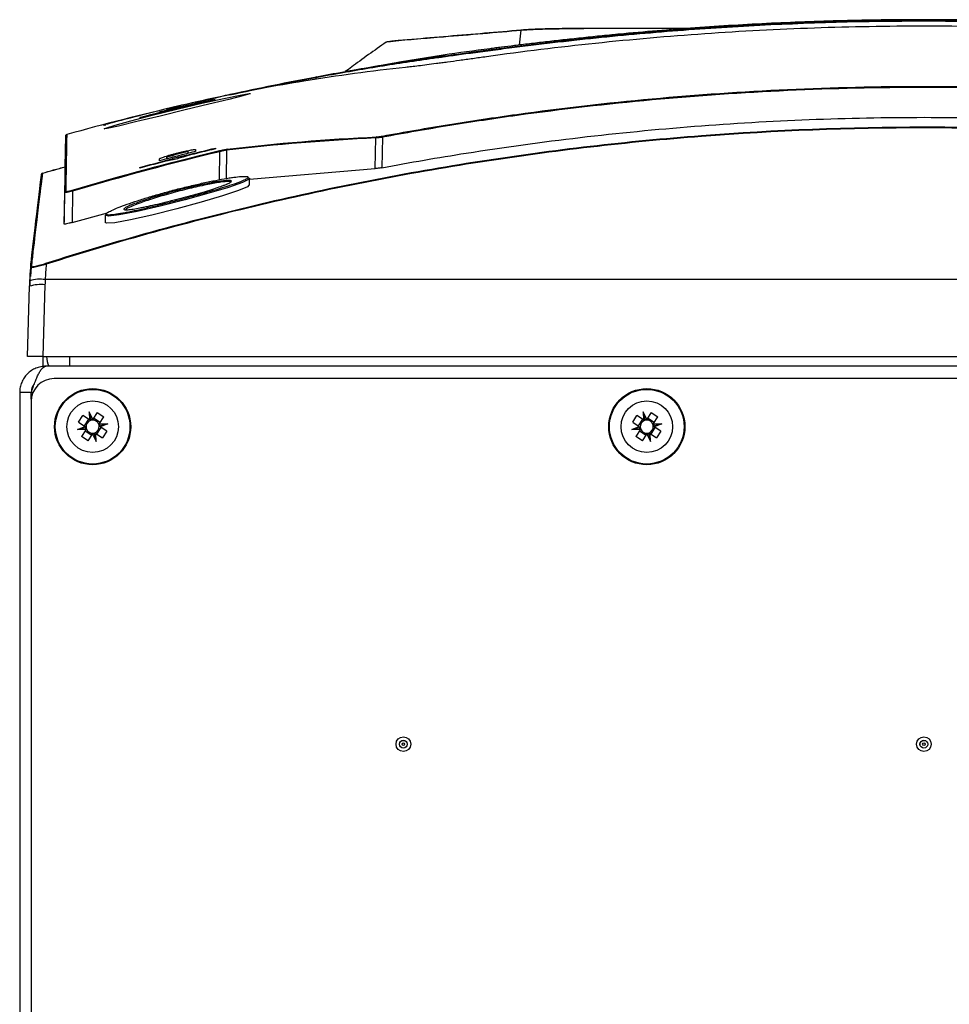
# Model space of a CAD drawing. Header units: millimetres. Extents: x 156 to 887, y -58 to 920.
# Tile 23 of 118: x 529 to 590, y 158 to 222. Entities that reach past the tile are written whole.
import ezdxf

# ---------------------------------------------------------------- set-up
doc = ezdxf.new("R2010")
doc.units = ezdxf.units.MM

msp = doc.modelspace()

# ---------------------------------------------------------------- linework, layer by layer
at = {"color": 8, "linetype": 'Continuous', "lineweight": 25}
for p, q in [((562.055, 221.759), (561.936, 220.794)), ((548.73, 218.669), (548.726, 218.566)), ((542.471, 212.044), (542.489, 213.865)), ((542.918, 213.963), (542.9, 212.123)), ((530.185, 205.755), (530.303, 207.314)), ((530.303, 207.314), (530.303, 207.314)), ((530.303, 207.314), (530.303, 207.314)), ((532.743, 199.933), (532.743, 200.558))]:
    msp.add_line(p, q, dxfattribs=at)
at = {"color": 7, "linetype": 'Continuous', "lineweight": 25}
for p, q in [((557.006, 220.141), (554.176, 219.689)), ((554.178, 219.675), (550.79, 219.08)), ((540.885, 217.05), (542.564, 217.464)), ((539.886, 216.835), (539.029, 216.633)), ((540.437, 216.875), (540.437, 216.896)), ((541.637, 217.235), (540.878, 217.064)), ((539.039, 216.565), (539.038, 216.541)), ((539.041, 216.563), (539.045, 216.565)), ((532.457, 212.886), (532.492, 214.894)), ((552.596, 212.769), (552.637, 214.759)), ((553.066, 214.808), (553.025, 212.829)), ((553.052, 214.882), (553.066, 214.808)), ((540.365, 213.6), (540.365, 213.647)), ((540.429, 213.757), (540.427, 213.872)), ((540.43, 213.757), (540.428, 213.874)), ((539.047, 213.525), (539.045, 213.404)), ((539.046, 213.405), (539.048, 213.521)), ((539.12, 213.281), (539.119, 213.329)), ((530.47, 208.701), (530.91, 212.372)), ((544.425, 212.08), (552.596, 212.769)), ((544.428, 211.702), (544.428, 212.129)), ((532.392, 209.159), (532.428, 211.211)), ((532.93, 211.305), (532.894, 209.272)), ((532.894, 209.272), (535.208, 209.899)), ((536.346, 210.1), (536.337, 210.101)), ((535.053, 209.736), (535.053, 209.271)), ((530.46, 208.62), (530.47, 208.701)), ((530.303, 207.314), (530.185, 205.755)), ((645.335, 205.558), (531.151, 205.558)), ((529.993, 200.558), (530.138, 205.129)), ((531.137, 205.217), (530.989, 200.558)), ((530.989, 200.558), (529.993, 200.558)), ((530.989, 200.558), (645.496, 200.558)), ((531.003, 200.558), (531.003, 199.922)), ((645.29, 199.933), (531.195, 199.933)), ((644.733, 199.133), (531.733, 199.133)), ((530.243, 198.23), (529.493, 198.23)), ((529.493, 198.23), (529.493, 134.205)), ((530.233, 197.633), (530.233, 153.133)), ((530.243, 197.801), (530.243, 198.23)), ((530.243, 198.221), (530.353, 198.221)), ((533.317, 196.292), (533.595, 196.725)), ((534.024, 196.449), (533.595, 196.725)), ((533.959, 196.49), (533.68, 196.057)), ((534.242, 196.496), (533.999, 196.978)), ((533.999, 196.978), (534.024, 196.449)), ((534.13, 196.478), (533.999, 196.978)), ((534.024, 196.449), (534.026, 196.447)), ((534.24, 196.493), (534.242, 196.496)), ((534.518, 196.924), (534.242, 196.496)), ((534.716, 196.281), (534.283, 196.56)), ((534.518, 196.924), (534.951, 196.645)), ((534.675, 196.217), (534.951, 196.645)), ((569.317, 196.292), (569.595, 196.725)), ((570.024, 196.449), (569.595, 196.725)), ((569.959, 196.49), (569.68, 196.057)), ((570.242, 196.496), (569.999, 196.978)), ((569.999, 196.978), (570.024, 196.449)), ((570.13, 196.478), (569.999, 196.978)), ((570.024, 196.449), (570.026, 196.447)), ((570.24, 196.493), (570.242, 196.496)), ((570.518, 196.924), (570.242, 196.496)), ((570.716, 196.281), (570.283, 196.56)), ((570.518, 196.924), (570.951, 196.645)), ((570.675, 196.217), (570.951, 196.645)), ((533.252, 195.819), (533.745, 196.016)), ((533.762, 195.907), (533.252, 195.819)), ((533.792, 195.798), (533.252, 195.819)), ((533.317, 196.292), (533.745, 196.016)), ((533.792, 195.798), (533.516, 195.369)), ((533.745, 196.016), (533.747, 196.014)), ((533.75, 195.733), (534.183, 195.454)), ((533.793, 195.8), (533.792, 195.798)), ((534.507, 195.524), (534.786, 195.957)), ((534.673, 196.214), (534.675, 196.217)), ((534.675, 196.217), (535.214, 196.195)), ((534.705, 196.108), (535.214, 196.195)), ((534.722, 195.999), (534.719, 196)), ((535.214, 196.195), (534.722, 195.999)), ((535.15, 195.723), (534.722, 195.999)), ((535.15, 195.723), (534.871, 195.29)), ((569.252, 195.819), (569.745, 196.016)), ((569.762, 195.907), (569.252, 195.819)), ((569.792, 195.798), (569.252, 195.819)), ((569.317, 196.292), (569.745, 196.016)), ((569.792, 195.798), (569.516, 195.369)), ((569.745, 196.016), (569.747, 196.014)), ((569.75, 195.733), (570.183, 195.454)), ((569.793, 195.8), (569.792, 195.798)), ((570.507, 195.524), (570.786, 195.957)), ((570.673, 196.214), (570.675, 196.217)), ((570.675, 196.217), (571.214, 196.195)), ((570.705, 196.108), (571.214, 196.195)), ((570.722, 195.999), (570.719, 196)), ((571.214, 196.195), (570.722, 195.999)), ((571.15, 195.723), (570.722, 195.999)), ((571.15, 195.723), (570.871, 195.29)), ((533.949, 195.091), (533.516, 195.369)), ((533.949, 195.091), (534.225, 195.519)), ((534.226, 195.521), (534.225, 195.519)), ((534.225, 195.519), (534.467, 195.036)), ((534.336, 195.537), (534.467, 195.036)), ((534.443, 195.566), (534.44, 195.567)), ((534.467, 195.036), (534.443, 195.566)), ((534.443, 195.566), (534.871, 195.29)), ((569.949, 195.091), (569.516, 195.369)), ((569.949, 195.091), (570.225, 195.519)), ((570.226, 195.521), (570.225, 195.519)), ((570.225, 195.519), (570.467, 195.036)), ((570.336, 195.537), (570.467, 195.036)), ((570.443, 195.566), (570.44, 195.567)), ((570.467, 195.036), (570.443, 195.566)), ((570.443, 195.566), (570.871, 195.29))]:
    msp.add_line(p, q, dxfattribs=at)
at = {"color": 7, "linetype": 'Continuous', "lineweight": 25, "flags": 128}
for points in [[(544.473, 217.64), (544.446, 217.626), (543.991, 217.497), (543.079, 217.268), (541.791, 216.954), (540.248, 216.581), (538.617, 216.185), (537.101, 215.819), (535.904, 215.535), (535.172, 215.374), (534.981, 215.344), (535.087, 215.404), (535.685, 215.59), (536.714, 215.878), (538.097, 216.241), (539.699, 216.637), (541.326, 217.017), (542.76, 217.331), (543.818, 217.545), (544.393, 217.644), (544.487, 217.647), (544.487, 217.647)], [(544.308, 212.167), (544.415, 212.158), (544.398, 212.084), (543.961, 211.864), (543.064, 211.551), (541.785, 211.167), (540.241, 210.746), (538.613, 210.334), (537.119, 209.99), (535.959, 209.764), (535.258, 209.683), (535.053, 209.736), (535.053, 209.736)], [(544.379, 211.702), (544.298, 211.595), (543.705, 211.34), (542.672, 210.996), (541.288, 210.588), (539.693, 210.156), (538.085, 209.753), (536.683, 209.438), (535.668, 209.255), (535.135, 209.223), (535.053, 209.271), (535.053, 209.271)]]:
    msp.add_lwpolyline(points, dxfattribs=at)
at = {"color": 8, "linetype": 'Continuous', "lineweight": 25, "flags": 128}
for points in [[(530.303, 207.314), (530.303, 207.314), (530.303, 207.314), (530.303, 207.314)], [(530.333, 207.306), (530.322, 207.308), (530.303, 207.314)]]:
    msp.add_lwpolyline(points, dxfattribs=at)
at = {"color": 7, "linetype": 'Continuous', "lineweight": 25}
for centre, radius in [((534.233, 196.007), 2.475), ((534.233, 196.007), 2.425), ((570.233, 196.007), 2.475), ((570.233, 196.007), 2.425), ((534.233, 196.007), 1.675), ((570.233, 196.007), 1.675), ((554.419, 175.383), 0.477), ((554.419, 175.383), 0.254), ((554.419, 175.383), 0.25), ((554.419, 175.383), 0.0786), ((588.233, 175.383), 0.477), ((588.233, 175.383), 0.254), ((588.233, 175.383), 0.25), ((588.233, 175.383), 0.0786)]:
    msp.add_circle(centre, radius, dxfattribs=at)
for centre, radius, start, end in [((562.078, 221.712), 0.0524, 87.91433, 116.0439), ((548.794, 218.676), 0.0649, 106.72658, 186.67943), ((532.567, 214.884), 0.075, 105.37392, 178.9995), ((552.708, 214.763), 0.0717, 107.1796, 182.90929), ((537.483, 212.677), 5.145, 13.3593, 14.17818), ((542.989, 213.968), 0.0706, 109.473, 184.00019), ((530.985, 212.363), 0.075, 105.97825, 173.1567), ((530.99, 212.404), 0.075, 105.86247, 173.15721), ((532.503, 211.21), 0.0748, 106.39497, 178.94978), ((528.688, 210.07), 4.418, 16.2316, 17.1855), ((555.125, 204.335), 25, 173.15588, 178.18), ((530.378, 207.305), 0.0747, 107.3312, 173.1001), ((530.694, 206.405), 0.545, 16.31092, 23.27194), ((530.281, 206.338), 0.0746, 107.47455, 175.32123), ((530.807, 203.397), 2.188, 80.95873, 107.41947), ((530.824, 203.047), 2.192, 81.76593, 108.22737), ((532.743, 200.558), 1.5, 180, 204.62432), ((531.733, 197.633), 1.5, 90, 180), ((534.233, 196.007), 0.426, 109.96212, 184.44433), ((534.233, 196.007), 0.426, 94.44433, 109.96212), ((534.233, 196.007), 0.426, 19.96212, 94.44433), ((570.233, 196.007), 0.426, 109.96212, 184.44433), ((570.233, 196.007), 0.426, 94.44433, 109.96212), ((570.233, 196.007), 0.426, 19.96212, 94.44433), ((534.233, 196.007), 0.426, 184.44433, 199.96212), ((534.233, 196.007), 0.426, 199.96212, 274.44433), ((534.233, 196.007), 0.425, 289.96212, 4.44433), ((534.233, 196.007), 0.425, 4.44433, 19.96212), ((570.233, 196.007), 0.426, 184.44433, 199.96212), ((570.233, 196.007), 0.426, 199.96212, 274.44433), ((570.233, 196.007), 0.425, 289.96212, 4.44433), ((570.233, 196.007), 0.425, 4.44433, 19.96212), ((534.233, 196.007), 0.425, 274.44433, 289.96212), ((570.233, 196.007), 0.425, 274.44433, 289.96212)]:
    msp.add_arc(centre, radius, start, end, dxfattribs=at)
at = {"color": 8, "linetype": 'Continuous', "lineweight": 25}
msp.add_arc((530.371, 207.572), 0.267, 255.43985, 264.2178, dxfattribs=at)
at = {"color": 7, "linetype": 'Continuous', "lineweight": 25}
for centre, major_axis, start_param, end_param in [((534.214, 196.006), (0.479, 0.022), 1.700326, 1.927168), ((534.25, 196.016), (0.427, 0.215), 1.127005, 1.359994), ((570.214, 196.006), (0.479, 0.022), 1.700326, 1.927168), ((570.25, 196.016), (0.427, 0.215), 1.127005, 1.359994), ((534.226, 196.025), (-0.178, 0.445), 1.214424, 1.441266), ((534.232, 195.988), (0.019, 0.477), 1.781599, 2.014588), ((534.234, 196.027), (0.019, 0.477), 4.923191, 5.15618), ((534.24, 195.989), (-0.178, 0.445), 4.356017, 4.582859), ((570.226, 196.025), (-0.178, 0.445), 1.214424, 1.441266), ((570.232, 195.988), (0.019, 0.477), 1.781599, 2.014588), ((570.234, 196.027), (0.019, 0.477), 4.923191, 5.15618), ((570.24, 195.989), (-0.178, 0.445), 4.356017, 4.582859), ((534.216, 195.999), (0.427, 0.215), 4.268598, 4.501587), ((534.253, 196.008), (0.479, 0.022), 4.841919, 5.068761), ((570.216, 195.999), (0.427, 0.215), 4.268598, 4.501587), ((570.253, 196.008), (0.479, 0.022), 4.841919, 5.068761)]:
    msp.add_ellipse(centre, major_axis=major_axis, ratio=0.999185, start_param=start_param, end_param=end_param, dxfattribs=at)
for points, knots in [([(627.755, 218.669), (625.42, 219.106), (623.084, 219.494), (620.452, 219.877), (620.086, 219.93), (619.72, 219.981), (619.574, 220.001), (619.5, 220.011), (619.272, 220.043), (619.111, 220.065), (618.6, 220.135), (618.227, 220.185), (617.414, 220.295), (616.988, 220.352), (616.32, 220.44), (616.093, 220.469), (615.629, 220.529), (615.393, 220.56), (614.923, 220.62), (614.688, 220.649), (614.217, 220.708), (613.982, 220.738), (612.804, 220.883), (611.861, 220.993), (609.029, 221.304), (607.138, 221.486), (603.355, 221.796), (601.463, 221.925), (595.788, 222.235), (592.005, 222.338), (584.437, 222.337), (580.653, 222.234), (574.977, 221.922), (573.085, 221.793), (569.301, 221.481), (567.41, 221.299), (564.578, 220.988), (563.635, 220.878), (562.457, 220.732), (562.222, 220.702), (561.751, 220.643), (561.516, 220.614), (561.046, 220.554), (560.81, 220.523), (560.35, 220.464), (560.124, 220.434), (559.682, 220.376), (559.465, 220.347), (559.04, 220.291), (558.831, 220.263), (558.43, 220.209), (558.237, 220.182), (557.867, 220.132), (557.689, 220.108), (557.352, 220.062), (557.194, 220.04), (556.967, 220.009), (556.894, 219.999), (556.748, 219.978), (556.381, 219.927), (556.016, 219.875), (554.555, 219.662), (553.39, 219.48), (551.06, 219.093), (549.895, 218.887), (548.73, 218.669)], [0, 0, 0, 0, 0.125, 0.125, 0.140625, 0.144531, 0.144531, 0.148437, 0.148437, 0.15625, 0.15625, 0.171875, 0.171875, 0.1875, 0.1875, 0.195312, 0.195312, 0.203125, 0.203125, 0.210937, 0.210937, 0.21875, 0.21875, 0.25, 0.25, 0.3125, 0.3125, 0.375, 0.375, 0.5, 0.5, 0.625, 0.625, 0.6875, 0.6875, 0.75, 0.75, 0.78125, 0.78125, 0.789062, 0.789062, 0.796875, 0.796875, 0.804688, 0.804688, 0.8125, 0.8125, 0.820313, 0.820313, 0.828125, 0.828125, 0.835938, 0.835938, 0.84375, 0.84375, 0.851563, 0.851563, 0.855469, 0.855469, 0.859375, 0.875, 0.875, 0.9375, 0.9375, 1, 1, 1, 1]), ([(548.776, 218.739), (549.939, 218.956), (551.103, 219.162), (553.432, 219.55), (554.595, 219.731), (556.054, 219.944), (556.42, 219.996), (556.785, 220.047), (556.932, 220.068), (557.005, 220.078), (557.23, 220.109), (557.388, 220.131), (557.724, 220.177), (557.902, 220.202), (558.272, 220.253), (558.464, 220.279), (558.865, 220.334), (559.074, 220.362), (559.499, 220.419), (559.716, 220.448), (560.158, 220.507), (560.383, 220.537), (560.843, 220.597), (561.079, 220.628), (561.549, 220.688), (561.784, 220.718), (562.254, 220.778), (562.489, 220.807), (563.665, 220.953), (564.607, 221.063), (567.435, 221.373), (569.324, 221.555), (573.104, 221.865), (574.993, 221.995), (580.663, 222.305), (584.442, 222.408), (592, 222.409), (595.779, 222.306), (601.447, 221.998), (603.336, 221.869), (607.115, 221.559), (609.004, 221.378), (611.832, 221.068), (612.774, 220.958), (613.95, 220.813), (614.186, 220.784), (614.656, 220.724), (614.891, 220.694), (615.36, 220.634), (615.596, 220.603), (616.06, 220.543), (616.287, 220.513), (616.954, 220.424), (617.38, 220.367), (618.193, 220.256), (618.565, 220.204), (619.075, 220.134), (619.236, 220.112), (619.463, 220.08), (619.536, 220.07), (619.682, 220.05), (620.048, 219.998), (620.413, 219.946), (623.043, 219.563), (625.376, 219.175), (627.71, 218.739)], [0, 0, 0, 0, 0.0625, 0.0625, 0.125, 0.125, 0.140625, 0.144531, 0.144531, 0.148438, 0.148438, 0.15625, 0.15625, 0.164063, 0.164063, 0.171875, 0.171875, 0.179688, 0.179688, 0.1875, 0.1875, 0.195313, 0.195313, 0.203125, 0.203125, 0.210938, 0.210938, 0.21875, 0.21875, 0.25, 0.25, 0.3125, 0.3125, 0.375, 0.375, 0.5, 0.5, 0.625, 0.625, 0.6875, 0.6875, 0.75, 0.75, 0.78125, 0.78125, 0.789062, 0.789062, 0.796875, 0.796875, 0.804687, 0.804687, 0.8125, 0.8125, 0.828125, 0.828125, 0.84375, 0.84375, 0.851562, 0.851562, 0.855469, 0.855469, 0.859375, 0.875, 0.875, 1, 1, 1, 1]), ([(616.672, 220.033), (611.957, 220.696), (607.231, 221.191), (597.76, 221.853), (593.014, 222.019), (585.879, 222.02), (583.497, 221.978), (578.743, 221.813), (576.369, 221.688), (569.257, 221.192), (564.529, 220.696), (559.813, 220.033)], [0, 0, 0, 0, 0.25, 0.25, 0.5, 0.5, 0.625, 0.625, 0.75, 0.75, 1, 1, 1, 1]), ([(608.057, 221.499), (607.233, 221.578), (606.409, 221.651), (604.761, 221.789), (603.936, 221.853), (602.286, 221.971), (601.46, 222.025), (599.81, 222.123), (598.984, 222.167), (597.332, 222.246), (596.506, 222.28), (594.854, 222.339), (594.028, 222.364), (591.548, 222.423), (589.894, 222.442), (586.585, 222.442), (584.932, 222.423), (582.453, 222.364), (581.627, 222.339), (579.975, 222.28), (579.149, 222.246), (577.499, 222.167), (576.674, 222.123), (575.024, 222.025), (574.199, 221.971), (572.55, 221.853), (571.726, 221.789), (570.078, 221.651), (569.254, 221.578), (568.431, 221.499)], [0, 0, 0, 0, 0.0625, 0.0625, 0.125, 0.125, 0.1875, 0.1875, 0.25, 0.25, 0.3125, 0.3125, 0.375, 0.375, 0.5, 0.5, 0.625, 0.625, 0.6875, 0.6875, 0.75, 0.75, 0.8125, 0.8125, 0.875, 0.875, 0.9375, 0.9375, 1, 1, 1, 1]), ([(562.055, 221.759), (560.48, 221.626), (558.117, 221.425), (555.558, 221.207), (554.475, 221.115), (554.13, 221.086), (553.983, 221.074), (553.884, 221.065), (553.835, 221.061), (553.699, 221.047), (553.618, 221.038), (553.48, 221.019), (553.421, 221.009), (553.326, 220.988), (553.289, 220.977), (553.238, 220.955), (553.224, 220.943), (553.222, 220.932)], [0, 0, 0, 0, 0.5, 0.75, 0.8125, 0.84375, 0.859375, 0.859375, 0.875, 0.875, 0.90625, 0.90625, 0.9375, 0.9375, 0.96875, 0.96875, 1, 1, 1, 1]), ([(553.293, 220.969), (553.294, 220.971), (553.308, 221.001), (553.923, 221.083), (555.336, 221.197), (558.206, 221.431), (560.414, 221.621), (562.08, 221.765)], [0, 0, 0, 0, 0.006075, 0.096403, 0.274241, 0.452395, 1, 1, 1, 1]), ([(568.431, 221.499), (568.405, 221.497), (568.379, 221.494), (568.327, 221.489), (568.301, 221.487), (568.223, 221.479), (568.171, 221.474), (568.015, 221.459), (567.911, 221.449), (567.599, 221.419), (567.392, 221.398), (566.772, 221.336), (566.364, 221.294), (565.558, 221.209), (565.16, 221.166), (564.392, 221.081), (564.019, 221.039), (563.296, 220.957), (562.946, 220.916), (562.439, 220.855), (562.272, 220.836), (561.95, 220.797), (561.794, 220.778), (561.338, 220.722), (561.054, 220.687), (560.654, 220.637), (560.525, 220.62), (560.277, 220.589), (560.159, 220.574), (560.042, 220.559)], [0, 0, 0, 0, 0.007812, 0.007812, 0.015625, 0.015625, 0.03125, 0.03125, 0.0625, 0.0625, 0.125, 0.125, 0.25, 0.25, 0.375, 0.375, 0.5, 0.5, 0.625, 0.625, 0.6875, 0.6875, 0.75, 0.75, 0.875, 0.875, 0.9375, 0.9375, 1, 1, 1, 1]), ([(573.523, 221.864), (571.527, 221.864), (569.031, 221.864), (566.411, 221.864), (565.725, 221.864), (565.538, 221.864), (565.413, 221.864), (565.351, 221.864), (565.039, 221.863), (564.791, 221.862), (564.421, 221.857), (564.298, 221.855), (564.052, 221.851), (563.931, 221.848), (563.577, 221.839), (563.352, 221.832), (563.032, 221.82), (562.928, 221.815), (562.73, 221.806), (562.635, 221.8), (562.454, 221.79), (562.368, 221.784), (562.246, 221.775), (562.206, 221.772), (562.148, 221.768), (562.129, 221.766), (562.091, 221.763), (562.072, 221.761), (562.055, 221.759)], [0, 0, 0, 0, 0.5, 0.625, 0.65625, 0.671875, 0.671875, 0.6875, 0.6875, 0.75, 0.75, 0.78125, 0.78125, 0.8125, 0.8125, 0.875, 0.875, 0.90625, 0.90625, 0.9375, 0.9375, 0.96875, 0.96875, 0.984375, 0.984375, 0.992187, 0.992187, 1, 1, 1, 1]), ([(562.08, 221.765), (562.296, 221.783), (562.556, 221.799), (563.005, 221.82), (563.166, 221.827), (563.497, 221.838), (563.669, 221.843), (564.025, 221.851), (564.211, 221.855), (564.589, 221.86), (564.782, 221.862), (565.073, 221.864), (565.17, 221.864), (565.363, 221.865), (565.46, 221.865), (565.751, 221.865), (565.945, 221.865), (566.139, 221.865)], [0, 0, 0, 0, 0.25, 0.25, 0.375, 0.375, 0.5, 0.5, 0.625, 0.625, 0.75, 0.75, 0.8125, 0.8125, 0.875, 0.875, 1, 1, 1, 1]), ([(553.297, 220.984), (552.912, 220.711), (552.114, 220.143), (551.215, 219.478), (550.778, 219.166), (550.641, 219.068)], [0, 0, 0, 0, 0.389753, 0.808884, 1, 1, 1, 1]), ([(549.892, 218.932), (550.481, 219.044), (551.078, 219.155), (552.273, 219.37), (552.869, 219.474), (554.059, 219.674), (554.654, 219.771), (555.846, 219.959), (556.442, 220.05), (557.037, 220.137)], [0, 0, 0, 0, 0.25, 0.25, 0.5, 0.5, 0.75, 0.75, 1, 1, 1, 1]), ([(559.813, 220.033), (559.513, 219.991), (559.218, 219.95), (558.782, 219.889), (558.639, 219.869), (558.354, 219.83), (558.212, 219.81), (557.796, 219.753), (557.533, 219.717), (557.158, 219.666), (557.036, 219.65), (556.798, 219.618), (556.681, 219.603), (556.124, 219.529), (555.744, 219.48), (555.245, 219.419), (555.092, 219.401), (554.811, 219.369), (554.683, 219.355), (554.566, 219.342)], [0, 0, 0, 0, 0.125, 0.125, 0.1875, 0.1875, 0.25, 0.25, 0.375, 0.375, 0.4375, 0.4375, 0.5, 0.5, 0.75, 0.75, 0.875, 0.875, 1, 1, 1, 1]), ([(549.892, 218.931), (549.892, 218.932), (549.892, 218.932), (549.892, 218.932), (549.892, 218.932), (549.892, 218.932), (549.892, 218.932), (549.892, 218.932), (549.892, 218.932), (549.892, 218.932)], [0, 0, 0, 0, 0.0000003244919, 0.0000003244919, 0.0000003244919, 0.0000005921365, 0.0000005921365, 0.0000005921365, 0.0000006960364, 0.0000006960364, 0.0000006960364, 0.0000006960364]), ([(553.052, 214.882), (554.503, 215.15), (555.957, 215.402), (558.871, 215.873), (560.331, 216.092), (564.714, 216.698), (567.641, 217.034), (576.437, 217.841), (582.321, 218.112), (591.176, 218.113), (594.125, 218.045), (600.019, 217.776), (602.965, 217.574), (608.84, 217.034), (611.77, 216.698), (617.617, 215.89), (620.531, 215.419), (623.433, 214.882)], [0, 0, 0, 0, 0.0625, 0.0625, 0.125, 0.125, 0.25, 0.25, 0.5, 0.5, 0.625, 0.625, 0.75, 0.75, 0.875, 0.875, 1, 1, 1, 1]), ([(623.42, 214.808), (617.616, 215.883), (611.778, 216.689), (602.97, 217.498), (600.024, 217.701), (594.132, 217.97), (591.183, 218.038), (582.33, 218.037), (576.446, 217.767), (567.652, 216.96), (564.725, 216.624), (560.343, 216.018), (558.883, 215.8), (555.97, 215.329), (554.517, 215.077), (553.066, 214.808)], [0, 0, 0, 0, 0.25, 0.25, 0.375, 0.375, 0.5, 0.5, 0.75, 0.75, 0.875, 0.875, 0.9375, 0.9375, 1, 1, 1, 1]), ([(538.582, 216.452), (538.582, 216.453), (538.59, 216.456), (538.62, 216.465), (538.643, 216.471), (538.703, 216.488), (538.739, 216.497), (538.825, 216.52), (538.874, 216.532), (539.036, 216.573), (539.165, 216.606), (539.373, 216.657), (539.446, 216.674), (539.594, 216.71), (539.668, 216.728), (539.818, 216.764), (539.894, 216.782), (540.041, 216.816), (540.113, 216.833), (540.253, 216.866), (540.321, 216.881), (540.447, 216.91), (540.506, 216.924), (540.616, 216.948), (540.665, 216.959), (540.75, 216.978), (540.788, 216.985), (540.847, 216.998), (540.87, 217.002), (540.901, 217.008), (540.909, 217.009), (540.909, 217.008)], [0, 0, 0, 0, 0.0625, 0.0625, 0.125, 0.125, 0.1875, 0.1875, 0.25, 0.25, 0.375, 0.375, 0.4375, 0.4375, 0.5, 0.5, 0.5625, 0.5625, 0.625, 0.625, 0.6875, 0.6875, 0.75, 0.75, 0.8125, 0.8125, 0.875, 0.875, 0.9375, 0.9375, 1, 1, 1, 1]), ([(539.122, 216.545), (539.152, 216.553), (539.189, 216.562), (539.276, 216.585), (539.326, 216.597), (539.488, 216.638), (539.614, 216.669), (539.865, 216.729), (539.991, 216.758), (540.21, 216.808), (540.301, 216.829), (540.362, 216.842)], [0, 0, 0, 0, 0.125, 0.125, 0.25, 0.25, 0.5, 0.5, 0.75, 0.75, 1, 1, 1, 1]), ([(540.362, 216.832), (540.332, 216.824), (540.294, 216.815), (540.206, 216.793), (540.156, 216.78), (539.994, 216.74), (539.867, 216.709), (539.616, 216.649), (539.491, 216.62), (539.273, 216.569), (539.182, 216.548), (539.122, 216.535)], [0, 0, 0, 0, 0.125, 0.125, 0.25, 0.25, 0.5, 0.5, 0.75, 0.75, 1, 1, 1, 1]), ([(540.041, 216.889), (540.015, 216.883), (539.988, 216.877), (539.961, 216.87), (539.954, 216.868), (539.946, 216.867), (539.939, 216.865)], [0.000135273, 0.000135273, 0.000135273, 0.000135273, 0.0003, 0.0003, 0.0003, 0.0003461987, 0.0003461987, 0.0003461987, 0.0003461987]), ([(538.544, 216.517), (538.066, 216.401), (537.069, 216.158), (535.887, 215.853), (535.195, 215.669), (534.939, 215.593), (534.892, 215.575), (535.091, 215.621), (535.093, 215.621)], [0, 0, 0, 0, 0.207154, 0.433139, 0.653888, 0.788734, 0.998344, 1, 1, 1, 1]), ([(553.025, 212.829), (554.847, 213.171), (561.579, 214.331), (573.313, 215.711), (583.266, 216.1), (593.219, 216.1), (603.172, 215.711), (614.907, 214.331), (621.638, 213.171), (623.46, 212.829)], [0.2034363, 0.2034363, 0.2034363, 0.2034363, 0.25, 0.375, 0.5, 0.5, 0.625, 0.75, 0.7965637, 0.7965637, 0.7965637, 0.7965637]), ([(531.195, 206.621), (533.498, 207.354), (535.815, 208.043), (540.474, 209.33), (542.815, 209.929), (547.52, 211.036), (549.884, 211.544), (554.625, 212.468), (557.002, 212.884), (561.772, 213.624), (564.165, 213.948), (568.964, 214.505), (571.373, 214.737), (578.596, 215.294), (583.414, 215.479), (590.645, 215.48), (593.056, 215.434), (596.673, 215.295), (597.879, 215.237), (600.291, 215.097), (601.498, 215.016), (607.523, 214.552), (612.319, 213.995), (619.477, 212.885), (621.858, 212.468), (626.604, 211.543), (628.966, 211.035), (633.671, 209.929), (636.014, 209.329), (640.671, 208.042), (642.987, 207.354), (645.29, 206.621)], [0, 0, 0, 0, 0.0625, 0.0625, 0.125, 0.125, 0.1875, 0.1875, 0.25, 0.25, 0.3125, 0.3125, 0.375, 0.375, 0.5, 0.5, 0.5625, 0.5625, 0.59375, 0.59375, 0.625, 0.625, 0.75, 0.75, 0.8125, 0.8125, 0.875, 0.875, 0.9375, 0.9375, 1, 1, 1, 1]), ([(645.268, 206.558), (642.966, 207.291), (640.651, 207.979), (635.995, 209.266), (633.653, 209.865), (628.95, 210.971), (626.588, 211.479), (621.845, 212.404), (619.465, 212.82), (612.31, 213.93), (607.516, 214.486), (601.493, 214.951), (600.287, 215.032), (597.875, 215.171), (596.67, 215.229), (593.054, 215.368), (590.644, 215.414), (583.416, 215.414), (578.6, 215.229), (571.379, 214.672), (568.972, 214.44), (564.174, 213.883), (561.783, 213.559), (557.015, 212.819), (554.638, 212.403), (549.899, 211.48), (547.536, 210.971), (542.833, 209.865), (540.493, 209.267), (535.836, 207.98), (533.52, 207.291), (531.218, 206.558)], [0, 0, 0, 0, 0.0625, 0.0625, 0.125, 0.125, 0.1875, 0.1875, 0.25, 0.25, 0.375, 0.375, 0.40625, 0.40625, 0.4375, 0.4375, 0.5, 0.5, 0.625, 0.625, 0.6875, 0.6875, 0.75, 0.75, 0.8125, 0.8125, 0.875, 0.875, 0.9375, 0.9375, 1, 1, 1, 1]), ([(532.547, 214.957), (532.545, 214.848), (532.539, 214.487), (532.522, 213.568), (532.516, 213.198), (532.501, 212.334), (532.492, 211.839), (532.482, 211.281)], [0, 0, 0, 0, 0.5, 0.5, 0.75, 0.75, 1, 1, 1, 1]), ([(532.492, 214.886), (532.492, 214.892), (532.492, 214.898), (532.493, 214.903), (532.493, 214.908), (532.493, 214.912), (532.493, 214.915)], [0, 0, 0, 0, 0.00549874, 0.00549874, 0.00549874, 0.01099376, 0.01099376, 0.01099376, 0.01099376]), ([(532.493, 214.915), (532.493, 214.934), (532.501, 214.951), (532.521, 214.974), (532.534, 214.982), (532.548, 214.985)], [0, 0, 0, 0, 0.5, 0.5, 1, 1, 1, 1]), ([(532.548, 214.985), (532.548, 214.983), (532.548, 214.979), (532.548, 214.974), (532.548, 214.969), (532.548, 214.963), (532.547, 214.957)], [0, 0, 0, 0, 0.00535082, 0.00535082, 0.00535082, 0.01084987, 0.01084987, 0.01084987, 0.01084987]), ([(553.066, 214.808), (553.023, 214.802), (552.98, 214.795), (552.898, 214.784), (552.857, 214.779), (552.783, 214.77), (552.748, 214.767), (552.686, 214.761), (552.659, 214.76), (552.637, 214.759)], [0, 0, 0, 0, 0.25, 0.25, 0.5, 0.5, 0.75, 0.75, 1, 1, 1, 1]), ([(552.687, 214.831), (552.706, 214.832), (552.729, 214.834), (552.782, 214.839), (552.812, 214.843), (552.875, 214.852), (552.91, 214.857), (552.98, 214.869), (553.016, 214.875), (553.052, 214.882)], [0, 0, 0, 0, 0.25, 0.25, 0.5, 0.5, 0.75, 0.75, 1, 1, 1, 1]), ([(538.574, 213.401), (538.574, 213.406), (538.582, 213.413), (538.612, 213.432), (538.635, 213.443), (538.695, 213.468), (538.731, 213.482), (538.816, 213.513), (538.866, 213.53), (539.027, 213.583), (539.156, 213.622), (539.364, 213.682), (539.436, 213.702), (539.585, 213.742), (539.66, 213.761), (539.81, 213.8), (539.887, 213.819), (540.036, 213.855), (540.109, 213.871), (540.251, 213.903), (540.32, 213.918), (540.448, 213.945), (540.508, 213.956), (540.675, 213.987), (540.764, 214), (540.856, 214.008), (540.878, 214.009), (540.909, 214.006), (540.917, 214.002), (540.917, 213.997)], [0, 0, 0, 0, 0.0625, 0.0625, 0.125, 0.125, 0.1875, 0.1875, 0.25, 0.25, 0.375, 0.375, 0.4375, 0.4375, 0.5, 0.5, 0.5625, 0.5625, 0.625, 0.625, 0.6875, 0.6875, 0.75, 0.75, 0.875, 0.875, 0.9375, 0.9375, 1, 1, 1, 1]), ([(539.048, 213.521), (539.045, 213.523), (539.047, 213.527), (539.061, 213.537), (539.072, 213.543), (539.121, 213.565), (539.171, 213.583), (539.298, 213.625), (539.375, 213.649), (539.502, 213.685), (539.547, 213.698), (539.636, 213.722), (539.682, 213.734), (539.821, 213.769), (539.913, 213.792), (540.043, 213.821), (540.085, 213.83), (540.162, 213.846), (540.199, 213.853), (540.298, 213.871), (540.35, 213.878), (540.417, 213.883), (540.432, 213.88), (540.427, 213.872)], [0, 0, 0, 0, 0.0625, 0.0625, 0.125, 0.125, 0.25, 0.25, 0.375, 0.375, 0.4375, 0.4375, 0.5, 0.5, 0.625, 0.625, 0.6875, 0.6875, 0.75, 0.75, 0.875, 0.875, 1, 1, 1, 1]), ([(539.119, 213.329), (539.149, 213.34), (539.186, 213.354), (539.273, 213.383), (539.323, 213.398), (539.484, 213.447), (539.609, 213.482), (539.862, 213.546), (539.989, 213.576), (540.154, 213.611), (540.206, 213.621), (540.295, 213.637), (540.334, 213.643), (540.365, 213.647)], [0, 0, 0, 0, 0.125, 0.125, 0.25, 0.25, 0.5, 0.5, 0.75, 0.75, 0.875, 0.875, 1, 1, 1, 1]), ([(542.472, 213.937), (542.521, 213.949), (542.569, 213.96), (542.664, 213.981), (542.71, 213.99), (542.796, 214.007), (542.837, 214.015), (542.908, 214.027), (542.939, 214.031), (542.965, 214.035)], [0, 0, 0, 0, 0.25, 0.25, 0.5, 0.5, 0.75, 0.75, 1, 1, 1, 1]), ([(542.918, 213.963), (542.896, 213.96), (542.868, 213.956), (542.806, 213.944), (542.771, 213.936), (542.696, 213.919), (542.656, 213.909), (542.574, 213.888), (542.532, 213.877), (542.489, 213.865)], [0, 0, 0, 0, 0.25, 0.25, 0.5, 0.5, 0.75, 0.75, 1, 1, 1, 1]), ([(540.365, 213.599), (540.334, 213.587), (540.297, 213.574), (540.209, 213.545), (540.159, 213.53), (539.997, 213.482), (539.871, 213.447), (539.619, 213.383), (539.493, 213.353), (539.328, 213.318), (539.277, 213.308), (539.189, 213.291), (539.15, 213.285), (539.12, 213.282)], [0, 0, 0, 0, 0.125, 0.125, 0.25, 0.25, 0.5, 0.5, 0.75, 0.75, 0.875, 0.875, 1, 1, 1, 1]), ([(530.914, 212.405), (530.915, 212.413), (530.918, 212.422), (530.922, 212.429), (530.925, 212.437), (530.93, 212.444), (530.936, 212.449), (530.942, 212.455), (530.949, 212.46), (530.957, 212.464), (530.961, 212.466), (530.964, 212.467), (530.968, 212.468)], [0, 0, 0, 0, 0.0000503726, 0.0000503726, 0.0000503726, 0.0001007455, 0.0001007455, 0.0001007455, 0.0001511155, 0.0001511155, 0.0001511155, 0.00017507, 0.00017507, 0.00017507, 0.00017507]), ([(530.968, 212.468), (530.968, 212.468), (530.968, 212.468), (530.968, 212.468), (530.968, 212.467), (530.968, 212.466), (530.968, 212.465), (530.967, 212.462), (530.967, 212.457), (530.966, 212.452), (530.966, 212.447), (530.965, 212.442), (530.964, 212.435)], [0, 0, 0, 0, 0.0003, 0.0003, 0.0003, 0.0015, 0.0015, 0.0015, 0.0063, 0.0063, 0.0063, 0.01108546, 0.01108546, 0.01108546, 0.01108546]), ([(530.969, 212.476), (531.209, 212.544), (531.448, 212.611), (531.688, 212.679), (531.944, 212.75), (532.201, 212.822), (532.458, 212.893)], [0, 0, 0, 0, 0.001493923, 0.001493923, 0.001493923, 0.003091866, 0.003091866, 0.003091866, 0.003091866]), ([(532.392, 209.159), (532.403, 209.755), (532.412, 210.279), (532.428, 211.185), (532.434, 211.567), (532.451, 212.499), (532.456, 212.835), (532.457, 212.886)], [0, 0, 0, 0, 0.25, 0.25, 0.5, 0.5, 1, 1, 1, 1]), ([(553.025, 212.829), (552.982, 212.821), (552.94, 212.814), (552.858, 212.8), (552.817, 212.794), (552.743, 212.783), (552.707, 212.779), (552.645, 212.772), (552.619, 212.77), (552.596, 212.769)], [0, 0, 0, 0, 0.25, 0.25, 0.5, 0.5, 0.75, 0.75, 1, 1, 1, 1]), ([(535.107, 209.808), (535.107, 209.783), (535.138, 209.767), (535.259, 209.752), (535.352, 209.754), (535.59, 209.775), (535.736, 209.794), (535.996, 209.835), (536.09, 209.851), (536.286, 209.887), (536.39, 209.907), (536.606, 209.949), (536.72, 209.973), (536.956, 210.022), (537.08, 210.049), (537.463, 210.133), (537.729, 210.194), (538.145, 210.293), (538.287, 210.327), (538.575, 210.397), (538.723, 210.434), (539.163, 210.544), (539.459, 210.619), (540.052, 210.774), (540.352, 210.854), (540.933, 211.013), (541.216, 211.091), (541.629, 211.209), (541.765, 211.248), (542.028, 211.326), (542.156, 211.363), (542.527, 211.475), (542.758, 211.547), (543.187, 211.686), (543.379, 211.751), (543.631, 211.842), (543.709, 211.871), (543.853, 211.927), (543.919, 211.954), (544.095, 212.029), (544.184, 212.073), (544.305, 212.15), (544.336, 212.182), (544.336, 212.219), (544.328, 212.229), (544.297, 212.246), (544.274, 212.253), (544.182, 212.267), (544.091, 212.269), (543.849, 212.256), (543.701, 212.242), (543.443, 212.21), (543.35, 212.198), (543.152, 212.169), (543.047, 212.152), (542.718, 212.097), (542.481, 212.055), (541.972, 211.955), (541.698, 211.899), (541.14, 211.776), (540.853, 211.711), (540.411, 211.604), (540.261, 211.568), (539.963, 211.493), (539.814, 211.455), (539.37, 211.34), (539.076, 211.26), (538.491, 211.097), (538.208, 211.014), (537.8, 210.891), (537.667, 210.85), (537.406, 210.768), (537.278, 210.727), (536.906, 210.606), (536.677, 210.528), (536.255, 210.378), (536.062, 210.305), (535.727, 210.172), (535.584, 210.11), (535.408, 210.027), (535.356, 210), (535.266, 209.951), (535.229, 209.929), (535.139, 209.867), (535.108, 209.834), (535.107, 209.808)], [0, 0, 0, 0, 0.03125, 0.03125, 0.0625, 0.0625, 0.09375, 0.09375, 0.109375, 0.109375, 0.125, 0.125, 0.140625, 0.140625, 0.15625, 0.15625, 0.1875, 0.1875, 0.203125, 0.203125, 0.21875, 0.21875, 0.25, 0.25, 0.28125, 0.28125, 0.3125, 0.3125, 0.328125, 0.328125, 0.34375, 0.34375, 0.375, 0.375, 0.40625, 0.40625, 0.421875, 0.421875, 0.4375, 0.4375, 0.46875, 0.46875, 0.5, 0.5, 0.515625, 0.515625, 0.53125, 0.53125, 0.5625, 0.5625, 0.59375, 0.59375, 0.609375, 0.609375, 0.625, 0.625, 0.65625, 0.65625, 0.6875, 0.6875, 0.71875, 0.71875, 0.734375, 0.734375, 0.75, 0.75, 0.78125, 0.78125, 0.8125, 0.8125, 0.828125, 0.828125, 0.84375, 0.84375, 0.875, 0.875, 0.90625, 0.90625, 0.9375, 0.9375, 0.953125, 0.953125, 0.96875, 0.96875, 1, 1, 1, 1]), ([(536.256, 210.134), (536.255, 210.143), (536.261, 210.154), (536.285, 210.179), (536.302, 210.194), (536.371, 210.24), (536.438, 210.277), (536.571, 210.339), (536.621, 210.361), (536.73, 210.408), (536.789, 210.432), (536.979, 210.507), (537.123, 210.56), (537.446, 210.674), (537.621, 210.733), (537.9, 210.823), (537.996, 210.853), (538.194, 210.915), (538.297, 210.946), (538.608, 211.039), (538.822, 211.101), (539.261, 211.224), (539.488, 211.285), (539.938, 211.402), (540.162, 211.458), (540.496, 211.539), (540.608, 211.565), (540.828, 211.616), (540.936, 211.64), (541.253, 211.71), (541.455, 211.753), (541.746, 211.81), (541.841, 211.828), (542.022, 211.862), (542.194, 211.892), (542.352, 211.918), (542.501, 211.94), (542.572, 211.95), (542.771, 211.976), (542.882, 211.987), (543.064, 211.997), (543.134, 211.996), (543.228, 211.982), (543.251, 211.969), (543.252, 211.932), (543.229, 211.908), (543.161, 211.864), (543.132, 211.848), (543.064, 211.814), (543.025, 211.796), (542.937, 211.757), (542.888, 211.737), (542.779, 211.695), (542.72, 211.672), (542.527, 211.602), (542.383, 211.552), (542.062, 211.447), (541.884, 211.391), (541.508, 211.277), (541.311, 211.219), (540.999, 211.129), (540.891, 211.099), (540.675, 211.038), (540.567, 211.008), (540.237, 210.918), (540.014, 210.858), (539.674, 210.77), (539.56, 210.74), (539.335, 210.683), (539.224, 210.655), (538.892, 210.572), (538.673, 210.52), (538.247, 210.42), (538.045, 210.374), (537.758, 210.311), (537.665, 210.292), (537.484, 210.254), (537.397, 210.237), (537.148, 210.189), (537, 210.162), (536.738, 210.122), (536.624, 210.107), (536.443, 210.092), (536.373, 210.091), (536.279, 210.102), (536.256, 210.114), (536.256, 210.134)], [0, 0, 0, 0, 0.015625, 0.015625, 0.03125, 0.03125, 0.0625, 0.0625, 0.078125, 0.078125, 0.09375, 0.09375, 0.125, 0.125, 0.15625, 0.15625, 0.171875, 0.171875, 0.1875, 0.1875, 0.21875, 0.21875, 0.25, 0.25, 0.28125, 0.28125, 0.296875, 0.296875, 0.3125, 0.3125, 0.34375, 0.34375, 0.359375, 0.359375, 0.375, 0.390625, 0.390625, 0.40625, 0.40625, 0.4375, 0.4375, 0.46875, 0.46875, 0.5, 0.5, 0.53125, 0.53125, 0.546875, 0.546875, 0.5625, 0.5625, 0.578125, 0.578125, 0.59375, 0.59375, 0.625, 0.625, 0.65625, 0.65625, 0.6875, 0.6875, 0.703125, 0.703125, 0.71875, 0.71875, 0.75, 0.75, 0.765625, 0.765625, 0.78125, 0.78125, 0.8125, 0.8125, 0.84375, 0.84375, 0.859375, 0.859375, 0.875, 0.875, 0.90625, 0.90625, 0.9375, 0.9375, 0.96875, 0.96875, 1, 1, 1, 1]), ([(543.155, 211.87), (543.167, 211.882), (543.204, 211.918), (543.028, 211.932), (542.605, 211.9), (541.75, 211.753), (540.653, 211.513), (539.445, 211.203), (538.294, 210.867), (537.333, 210.547), (536.67, 210.285), (536.396, 210.141), (536.372, 210.097), (536.368, 210.089)], [0, 0, 0, 0, 0.0310632, 0.0931146, 0.1994748, 0.3093718, 0.4230503, 0.5388248, 0.6537947, 0.7654536, 0.8729455, 0.9773067, 1, 1, 1, 1]), ([(532.93, 211.305), (532.865, 211.289), (532.801, 211.274), (532.68, 211.247), (532.625, 211.235), (532.531, 211.217), (532.493, 211.211), (532.442, 211.206), (532.428, 211.207), (532.428, 211.211)], [0, 0, 0, 0, 0.25, 0.25, 0.5, 0.5, 0.75, 0.75, 1, 1, 1, 1]), ([(532.482, 211.281), (532.482, 211.277), (532.493, 211.276), (532.537, 211.281), (532.57, 211.287), (532.65, 211.305), (532.698, 211.317), (532.8, 211.344), (532.854, 211.359), (532.909, 211.376)], [0, 0, 0, 0, 0.25, 0.25, 0.5, 0.5, 0.75, 0.75, 1, 1, 1, 1]), ([(532.894, 209.272), (532.83, 209.253), (532.767, 209.235), (532.646, 209.202), (532.59, 209.188), (532.496, 209.167), (532.458, 209.159), (532.406, 209.153), (532.392, 209.154), (532.392, 209.159)], [0, 0, 0, 0, 0.25, 0.25, 0.5, 0.5, 0.75, 0.75, 1, 1, 1, 1]), ([(530.46, 208.62), (530.456, 208.586), (530.448, 208.516), (530.435, 208.407), (530.42, 208.287), (530.402, 208.14), (530.382, 207.968), (530.361, 207.796), (530.341, 207.63), (530.323, 207.475), (530.31, 207.366), (530.303, 207.314)], [0, 0, 0, 0, 0.077349, 0.160299, 0.248974, 0.352117, 0.500112, 0.645551, 0.75116, 0.882603, 1, 1, 1, 1]), ([(530.258, 206.409), (530.257, 206.397), (530.282, 206.393), (530.354, 206.4), (530.384, 206.404), (530.455, 206.417), (530.495, 206.425), (530.584, 206.446), (530.633, 206.458), (530.736, 206.485), (530.79, 206.499), (530.903, 206.531), (530.961, 206.548), (531.077, 206.584), (531.136, 206.602), (531.195, 206.621)], [0, 0, 0, 0, 0.25, 0.25, 0.375, 0.375, 0.5, 0.5, 0.625, 0.625, 0.75, 0.75, 0.875, 0.875, 1, 1, 1, 1]), ([(531.218, 206.558), (531.153, 206.54), (531.09, 206.522), (530.964, 206.487), (530.9, 206.47), (530.779, 206.438), (530.72, 206.424), (530.61, 206.397), (530.557, 206.385), (530.461, 206.364), (530.418, 206.356), (530.342, 206.342), (530.309, 206.338), (530.232, 206.33), (530.205, 206.333), (530.206, 206.344)], [0, 0, 0, 0, 0.125, 0.125, 0.25, 0.25, 0.375, 0.375, 0.5, 0.5, 0.625, 0.625, 0.75, 0.75, 1, 1, 1, 1]), ([(531.195, 199.933), (531.083, 199.933), (530.972, 199.922), (530.755, 199.879), (530.647, 199.846), (530.44, 199.761), (530.343, 199.708), (530.158, 199.585), (530.07, 199.513), (529.913, 199.356), (529.842, 199.27), (529.719, 199.085), (529.665, 198.985), (529.58, 198.78), (529.548, 198.674), (529.504, 198.455), (529.493, 198.343), (529.493, 198.23)], [0, 0, 0, 0, 0.125, 0.125, 0.25, 0.25, 0.375, 0.375, 0.5, 0.5, 0.625, 0.625, 0.75, 0.75, 0.875, 0.875, 1, 1, 1, 1]), ([(530.243, 198.221), (530.283, 198.334), (530.322, 198.445), (530.401, 198.664), (530.441, 198.772), (530.521, 198.98), (530.56, 199.078), (530.639, 199.264), (530.679, 199.352), (530.758, 199.51), (530.798, 199.581), (530.877, 199.706), (530.917, 199.759), (530.996, 199.845), (531.036, 199.878), (531.115, 199.922), (531.155, 199.933), (531.195, 199.933)], [0, 0, 0, 0, 0.125, 0.125, 0.25, 0.25, 0.375, 0.375, 0.5, 0.5, 0.625, 0.625, 0.75, 0.75, 0.875, 0.875, 1, 1, 1, 1]), ([(530.449, 198.792), (530.405, 198.738), (530.272, 198.579), (530.255, 198.369), (530.243, 198.23)], [0, 0, 0, 0, 0.338278, 1, 1, 1, 1])]:
    msp.add_open_spline(points, degree=3, knots=knots, dxfattribs=at)
for points in [[(560.042, 220.559), (559.023, 220.428), (558.017, 220.29), (557.006, 220.141)], [(543.172, 217.597), (545.039, 218.008), (546.907, 218.389), (548.776, 218.739)], [(551.236, 218.941), (550.143, 218.793), (549.051, 218.63), (547.958, 218.451)], [(554.566, 219.342), (553.456, 219.224), (552.346, 219.09), (551.236, 218.941)], [(548.73, 218.669), (546.869, 218.321), (545.009, 217.942), (543.15, 217.533)], [(547.958, 218.451), (547.042, 218.302), (546.126, 218.141), (545.21, 217.97)], [(545.21, 217.97), (543.487, 217.647), (541.764, 217.287), (540.041, 216.889)], [(542.564, 217.464), (542.766, 217.509), (542.969, 217.553), (543.172, 217.597)], [(539.826, 216.838), (537.389, 216.264), (534.963, 215.646), (532.548, 214.985)], [(540.908, 216.988), (540.132, 216.807), (539.357, 216.622), (538.583, 216.432)], [(540.435, 216.896), (539.97, 216.787), (539.505, 216.676), (539.041, 216.563)], [(539.939, 216.865), (539.901, 216.856), (539.863, 216.847), (539.826, 216.838)], [(540.362, 216.842), (540.974, 216.986), (541.587, 217.128), (542.201, 217.267)], [(542.2, 217.258), (541.587, 217.119), (540.974, 216.977), (540.362, 216.832)], [(540.421, 216.895), (540.435, 216.898), (540.439, 216.898), (540.435, 216.896)], [(540.909, 217.008), (540.908, 217.002), (540.908, 216.995), (540.908, 216.988)], [(542.201, 217.267), (542.201, 217.264), (542.2, 217.261), (542.2, 217.258)], [(537.301, 216.094), (537.907, 216.247), (538.514, 216.397), (539.122, 216.545)], [(539.122, 216.535), (538.515, 216.388), (537.908, 216.237), (537.301, 216.084)], [(538.583, 216.432), (538.582, 216.439), (538.582, 216.446), (538.582, 216.452)], [(537.301, 216.084), (537.301, 216.088), (537.301, 216.091), (537.301, 216.094)], [(532.428, 211.211), (532.467, 213.443), (532.489, 214.668), (532.492, 214.886)], [(552.637, 214.759), (549.396, 214.605), (546.157, 214.339), (542.918, 213.963)], [(542.965, 214.035), (546.205, 214.411), (549.446, 214.677), (552.687, 214.831)], [(532.909, 211.376), (536.075, 212.31), (539.263, 213.164), (542.472, 213.937)], [(542.489, 213.865), (539.281, 213.093), (536.095, 212.239), (532.93, 211.305)], [(540.915, 213.88), (540.134, 213.687), (539.355, 213.488), (538.576, 213.285)], [(540.427, 213.872), (539.967, 213.757), (539.507, 213.639), (539.048, 213.521)], [(540.365, 213.647), (540.978, 213.801), (541.592, 213.953), (542.206, 214.101)], [(542.206, 214.053), (541.591, 213.904), (540.978, 213.753), (540.365, 213.599)], [(540.917, 213.997), (540.916, 213.958), (540.916, 213.92), (540.915, 213.88)], [(542.206, 214.101), (542.206, 214.085), (542.206, 214.069), (542.206, 214.053)], [(537.297, 212.847), (537.903, 213.011), (538.511, 213.171), (539.119, 213.329)], [(539.12, 213.282), (538.511, 213.124), (537.904, 212.964), (537.297, 212.801)], [(538.576, 213.285), (538.576, 213.324), (538.575, 213.363), (538.574, 213.401)], [(530.303, 207.314), (530.675, 210.408), (530.877, 212.092), (530.91, 212.372)], [(530.964, 212.435), (530.93, 212.155), (530.727, 210.471), (530.355, 207.376)], [(530.91, 212.372), (530.912, 212.387), (530.914, 212.398), (530.914, 212.405)], [(530.968, 212.468), (531.464, 212.609), (531.961, 212.749), (532.457, 212.886)], [(537.297, 212.801), (537.297, 212.817), (537.297, 212.832), (537.297, 212.847)], [(530.206, 206.344), (530.233, 206.679), (530.266, 207.003), (530.303, 207.314)], [(530.355, 207.376), (530.318, 207.066), (530.285, 206.743), (530.258, 206.409)], [(530.152, 205.485), (530.165, 205.771), (530.183, 206.058), (530.206, 206.344)], [(530.202, 206.291), (530.181, 206.023), (530.164, 205.754), (530.152, 205.485)], [(531.218, 206.558), (531.188, 206.225), (531.166, 205.892), (531.151, 205.558)], [(530.138, 205.129), (530.142, 205.248), (530.146, 205.366), (530.152, 205.485)], [(530.152, 205.485), (530.146, 205.366), (530.142, 205.248), (530.138, 205.129)], [(531.151, 205.558), (531.145, 205.444), (531.141, 205.33), (531.137, 205.217)]]:
    msp.add_open_spline(points, degree=3, dxfattribs=at)

doc.saveas('drawing.dxf')
